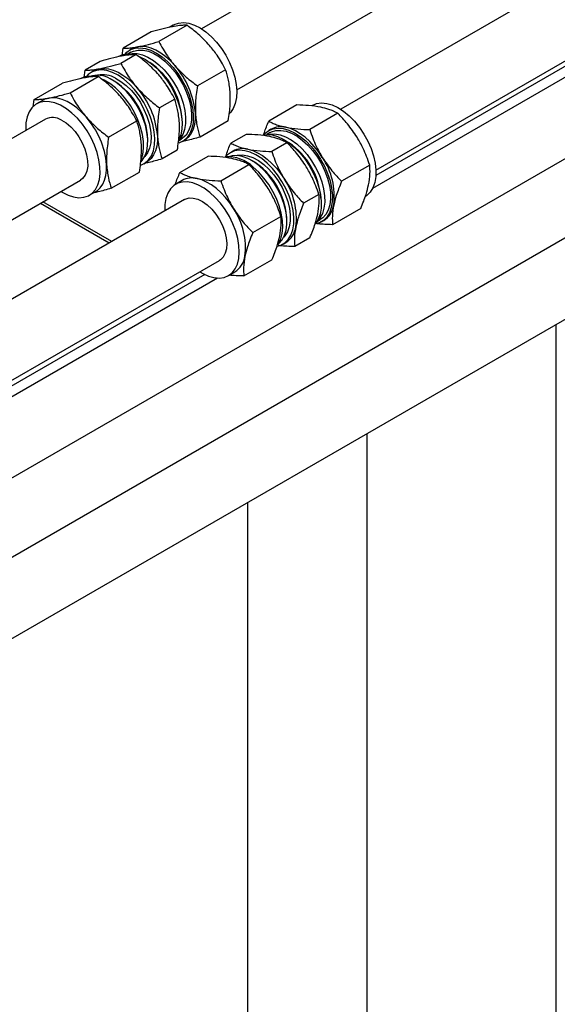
# Model space of a CAD drawing. Header units: millimetres. Extents: x 0 to 25230, y 0 to 17820.
# Tile 53 of 244: x 7347 to 7500, y 9968 to 10249. Entities that reach past the tile are written whole.
import ezdxf

# ---------------------------------------------------------------- set-up
doc = ezdxf.new("R2010")
doc.units = ezdxf.units.MM
doc.linetypes.add('SLD-Sólida', pattern=[0])
doc.layers.add('REFERÊNCIAS', color=9, linetype='SLD-Sólida')

msp = doc.modelspace()

# ---------------------------------------------------------------- linework, layer by layer
at = {"color": 7, "linetype": 'SLD-Sólida', "lineweight": 25, "ltscale": 30}
for p, q in [((8646.85, 10966.35), (7398.92, 10245.94)), ((7408.92, 10228.62), (8656.85, 10949.03)), ((8686.45, 10943.49), (7438.52, 10223.08)), ((7448.52, 10205.76), (8696.45, 10926.17)), ((8646.85, 10892.86), (7447.58, 10200.54)), ((7342.12, 10116.56), (8656.85, 10875.54)), ((7777.81, 10345.46), (7331.1, 10087.58)), ((7342.12, 10070.84), (7787.81, 10328.13)), ((7394.78, 10246.98), (7386.78, 10242.36)), ((7390.83, 10247.04), (7389.64, 10246.35)), ((7384.57, 10245.07), (7376.56, 10240.45)), ((7376.29, 10238.35), (7376.56, 10240.45)), ((7380.3, 10238.62), (7375.97, 10236.12)), ((7378.81, 10239.28), (7377.92, 10238.76)), ((7379.08, 10240.25), (7378.46, 10239.9)), ((7370.09, 10236.71), (7365.76, 10234.21)), ((7361.5, 10227.76), (7369.5, 10232.38)), ((7365.49, 10232.16), (7365.76, 10234.21)), ((7368.27, 10234.02), (7367.5, 10233.57)), ((7405.74, 10234.34), (7397.74, 10229.72)), ((7351.28, 10225.85), (7359.29, 10230.48)), ((7371.17, 10231.34), (7370.56, 10231.63)), ((7374.04, 10231.08), (7373.51, 10231.38)), ((7351.01, 10223.77), (7351.28, 10225.85)), ((7353.8, 10225.66), (7351.94, 10224.59)), ((7391.26, 10225.98), (7386.93, 10223.48)), ((7426.04, 10224.3), (7418.03, 10219.68)), ((7430.43, 10224.18), (7430.16, 10224.02)), ((7437.69, 10221.92), (7429.69, 10217.3)), ((7354.44, 10220.26), (7291.51, 10183.93)), ((7372.46, 10215.13), (7380.46, 10219.75)), ((7406.49, 10219.79), (7398.48, 10215.17)), ((7411.56, 10215.94), (7407.23, 10213.44)), ((7418.41, 10216.42), (7417.51, 10215.9)), ((7418.67, 10217.39), (7418.06, 10217.04)), ((7383.61, 10213.89), (7383.61, 10214.5)), ((7392.38, 10214.12), (7393.1, 10214.53)), ((7393.46, 10213.91), (7394.07, 10214.27)), ((7423.21, 10213.56), (7418.89, 10211.06)), ((7392.01, 10211.43), (7387.68, 10208.94)), ((7392.75, 10205.08), (7400.76, 10209.7)), ((7407.87, 10211.16), (7407.1, 10210.71)), ((7382.5, 10207.59), (7383.27, 10208.04)), ((7404.41, 10202.7), (7412.41, 10207.32)), ((7413.64, 10208.22), (7413.11, 10208.52)), ((7446.78, 10207.19), (7438.78, 10202.57)), ((7373.2, 10200.58), (7381.21, 10205.2)), ((7311.51, 10172.38), (7364.44, 10202.94)), ((7393.39, 10202.8), (7391.54, 10201.73)), ((7366.94, 10198.61), (7368.8, 10199.68)), ((7432.3, 10198.83), (7427.97, 10196.33)), ((7394.04, 10197.4), (7331.1, 10161.07)), ((7444.21, 10194.84), (7436.21, 10190.22)), ((7413.5, 10187.98), (7421.5, 10192.6)), ((7423.21, 10191.03), (7423.21, 10191.64)), ((7431.8, 10191.15), (7432.7, 10191.67)), ((7433.05, 10191.05), (7433.67, 10191.41)), ((7422.09, 10184.73), (7422.87, 10185.18)), ((7429.74, 10186.49), (7425.41, 10183.99)), ((7342.12, 10144.33), (7404.04, 10180.08)), ((7410.93, 10175.63), (7418.93, 10180.25)), ((7406.54, 10175.75), (7408.39, 10176.82)), ((7403.44, 10175.05), (7342.12, 10139.65))]:
    msp.add_line(p, q, dxfattribs=at)
at = {"color": 7, "linetype": 'SLD-Sólida', "lineweight": 25, "ltscale": 30, "flags": 128}
for points in [[(7390.83, 10247.04), (7391.1, 10247.18), (7392.36, 10247.62), (7393.77, 10247.74), (7395.29, 10247.54), (7396.88, 10247.02), (7398.5, 10246.2), (7400.11, 10245.09), (7401.69, 10243.73), (7403.18, 10242.14), (7404.57, 10240.36), (7405.8, 10238.43), (7406.87, 10236.39), (7407.73, 10234.31), (7408.37, 10232.21), (7408.77, 10230.16), (7408.93, 10228.21), (7408.85, 10226.38), (7408.51, 10224.74), (7407.94, 10223.32), (7407.14, 10222.14), (7406.9, 10221.88)], [(7377.04, 10238.68), (7377.62, 10239.29), (7378.72, 10240.04), (7379.99, 10240.48), (7381.4, 10240.6), (7382.91, 10240.39), (7384.5, 10239.88), (7386.12, 10239.06), (7387.74, 10237.95), (7389.31, 10236.59), (7390.81, 10234.99), (7392.19, 10233.21), (7393.43, 10231.28), (7394.49, 10229.25), (7395.35, 10227.16), (7395.99, 10225.07), (7396.4, 10223.02), (7396.56, 10221.06), (7396.47, 10219.24), (7396.14, 10217.6), (7395.57, 10216.17), (7394.77, 10215), (7393.76, 10214.11), (7392.58, 10213.51), (7392.4, 10213.46)], [(7380.72, 10240.86), (7379.62, 10240.52), (7379.08, 10240.25)], [(7391.31, 10235.49), (7390.03, 10236.85), (7388.69, 10238.04), (7387.32, 10239.05), (7385.93, 10239.86), (7384.55, 10240.45), (7383.21, 10240.82), (7381.93, 10240.95), (7380.72, 10240.86)], [(7378.2, 10238.76), (7379.14, 10238.94), (7380.56, 10238.92), (7382.08, 10238.58), (7383.65, 10237.93), (7385.23, 10236.98), (7386.79, 10235.76), (7388.29, 10234.3), (7389.69, 10232.63), (7390.96, 10230.8), (7392.06, 10228.85), (7392.97, 10226.82), (7393.66, 10224.78), (7394.13, 10222.76), (7394.35, 10220.82), (7394.32, 10219), (7394.04, 10217.36), (7393.53, 10215.93), (7392.78, 10214.74), (7392.48, 10214.4)], [(7378.81, 10239.28), (7379.53, 10239.62), (7380.83, 10239.92), (7382.25, 10239.9), (7383.77, 10239.56), (7385.34, 10238.91), (7386.93, 10237.96), (7388.49, 10236.74), (7389.99, 10235.28), (7391.39, 10233.61), (7392.65, 10231.78), (7393.75, 10229.82), (7394.66, 10227.8), (7395.36, 10225.75), (7395.82, 10223.74), (7396.04, 10221.8), (7396.01, 10219.98), (7395.74, 10218.34), (7395.22, 10216.9), (7394.48, 10215.72), (7393.52, 10214.81), (7393.1, 10214.53)], [(7380.88, 10238.21), (7381.32, 10238.04), (7382.94, 10237.22), (7384.56, 10236.11), (7386.13, 10234.75), (7387.63, 10233.16), (7389.01, 10231.37), (7390.25, 10229.45), (7391.31, 10227.41), (7392.17, 10225.33), (7392.81, 10223.23), (7393.22, 10221.18), (7393.38, 10219.22), (7393.29, 10217.4), (7392.96, 10215.76), (7392.42, 10214.4)], [(7381.5, 10207.15), (7381.62, 10207.19), (7382.8, 10207.78), (7383.81, 10208.67), (7384.61, 10209.85), (7385.18, 10211.27), (7385.51, 10212.91), (7385.6, 10214.73), (7385.44, 10216.69), (7385.03, 10218.74), (7384.39, 10220.84), (7383.53, 10222.92), (7382.47, 10224.96), (7381.23, 10226.88), (7379.85, 10228.67), (7378.35, 10230.26), (7376.78, 10231.62), (7375.16, 10232.73), (7373.54, 10233.55), (7371.95, 10234.07), (7370.44, 10234.27), (7369.03, 10234.15), (7367.76, 10233.71), (7366.66, 10232.97), (7366.08, 10232.35)], [(7368.27, 10234.02), (7368.82, 10234.29), (7369.92, 10234.62)], [(7369.92, 10234.62), (7371.13, 10234.72), (7372.41, 10234.58), (7373.75, 10234.22), (7375.13, 10233.63), (7376.51, 10232.82), (7377.89, 10231.81), (7379.23, 10230.61), (7380.51, 10229.26)], [(7374.41, 10231.94), (7375.95, 10231.02), (7377.47, 10229.83), (7378.92, 10228.39), (7380.27, 10226.76), (7381.48, 10224.96), (7382.52, 10223.05), (7383.37, 10221.08), (7384.01, 10219.09), (7384.41, 10217.14), (7384.56, 10215.28), (7384.47, 10213.56), (7384.13, 10212.02), (7383.56, 10210.7), (7382.76, 10209.64), (7382.71, 10209.58)], [(7381.66, 10208.49), (7381.74, 10208.69), (7382.19, 10210.23), (7382.41, 10211.97), (7382.37, 10213.86), (7382.08, 10215.87), (7381.56, 10217.95), (7380.81, 10220.05), (7379.84, 10222.11), (7378.69, 10224.1), (7377.38, 10225.96), (7375.93, 10227.65), (7374.39, 10229.13), (7372.79, 10230.37), (7371.17, 10231.34)], [(7381.67, 10208.13), (7382.03, 10208.53), (7382.77, 10209.72), (7383.29, 10211.15), (7383.56, 10212.79), (7383.59, 10214.61), (7383.37, 10216.55), (7382.91, 10218.57), (7382.21, 10220.61), (7381.3, 10222.64), (7380.2, 10224.59), (7378.94, 10226.42), (7377.54, 10228.09), (7376.04, 10229.55), (7374.48, 10230.77), (7372.89, 10231.72)], [(7366.03, 10220.9), (7364.75, 10222.26), (7363.41, 10223.45), (7362.04, 10224.46), (7360.65, 10225.27), (7359.27, 10225.86), (7357.93, 10226.23), (7356.65, 10226.36), (7355.44, 10226.26)], [(7358.79, 10224.2), (7357.18, 10224.87), (7355.63, 10225.23), (7354.16, 10225.27), (7352.82, 10224.99), (7351.63, 10224.39), (7350.63, 10223.5), (7349.83, 10222.33), (7349.26, 10220.9), (7348.92, 10219.26), (7348.84, 10217.44), (7348.85, 10217.03)], [(7355.44, 10226.26), (7354.34, 10225.93), (7353.8, 10225.66)], [(7358.85, 10199.71), (7359.27, 10199.45), (7360.9, 10198.62), (7362.48, 10198.11), (7364, 10197.91), (7365.41, 10198.03), (7366.68, 10198.46), (7367.77, 10199.21), (7368.68, 10200.25), (7369.37, 10201.55), (7369.82, 10203.09), (7370.03, 10204.82), (7369.99, 10206.72), (7369.71, 10208.73), (7369.19, 10210.81), (7368.43, 10212.9), (7367.47, 10214.97), (7366.32, 10216.96), (7365, 10218.82), (7363.56, 10220.51), (7362.02, 10221.99), (7360.42, 10223.23), (7358.79, 10224.2), (7358.79, 10224.2)], [(7430.43, 10224.18), (7430.43, 10224.18), (7431.67, 10224.69), (7433.05, 10224.88), (7434.54, 10224.75), (7436.11, 10224.3), (7437.73, 10223.55), (7439.35, 10222.51), (7440.94, 10221.2), (7442.46, 10219.65), (7443.87, 10217.91), (7445.14, 10216.01), (7446.24, 10214), (7447.15, 10211.92), (7447.84, 10209.82), (7448.3, 10207.76), (7448.52, 10205.77), (7448.49, 10203.92), (7448.21, 10202.23), (7447.69, 10200.76), (7446.94, 10199.52), (7445.98, 10198.57), (7445.43, 10198.2)], [(7394.07, 10214.27), (7394.52, 10214.56), (7395.37, 10215.34), (7396.07, 10216.32), (7396.6, 10217.48), (7396.97, 10218.82), (7397.16, 10220.3), (7397.16, 10221.9)], [(7359.01, 10220), (7360.35, 10219.17), (7361.66, 10218.07), (7362.89, 10216.73), (7364, 10215.21), (7364.94, 10213.56), (7365.68, 10211.83), (7366.2, 10210.1), (7366.47, 10208.42), (7366.49, 10206.86), (7366.25, 10205.47), (7365.77, 10204.3), (7365.06, 10203.39), (7364.44, 10202.94)], [(7433.28, 10209.39), (7432.2, 10211.01), (7431, 10212.52), (7429.73, 10213.89), (7428.4, 10215.1), (7427.02, 10216.12), (7425.64, 10216.95), (7424.26, 10217.56), (7422.91, 10217.94)], [(7386.36, 10215.66), (7386.36, 10214.06), (7386.17, 10212.58), (7385.8, 10211.25), (7385.27, 10210.08), (7384.57, 10209.1), (7383.72, 10208.32), (7383.27, 10208.04)], [(7416.21, 10215.74), (7417.49, 10215.9), (7418.98, 10215.77), (7420.56, 10215.32), (7422.17, 10214.57), (7423.8, 10213.53), (7425.38, 10212.22), (7426.9, 10210.67), (7428.31, 10208.93), (7429.58, 10207.03), (7430.69, 10205.02), (7431.59, 10202.94), (7432.29, 10200.84), (7432.75, 10198.78), (7432.96, 10196.79), (7432.93, 10194.94), (7432.65, 10193.25), (7432.13, 10191.78), (7431.41, 10190.58)], [(7416.63, 10215.82), (7417, 10216.23), (7418.06, 10217.04), (7419.29, 10217.55), (7420.67, 10217.74), (7422.17, 10217.61), (7423.74, 10217.16), (7425.36, 10216.41), (7426.98, 10215.36), (7428.56, 10214.05), (7430.08, 10212.51), (7431.49, 10210.77), (7432.77, 10208.87), (7433.87, 10206.85), (7434.78, 10204.77), (7435.47, 10202.68), (7435.93, 10200.61), (7436.14, 10198.63), (7436.11, 10196.77), (7435.83, 10195.09), (7435.31, 10193.61), (7434.56, 10192.38), (7433.6, 10191.42), (7432.46, 10190.76), (7431.29, 10190.43)], [(7417.8, 10215.9), (7418.37, 10216.03), (7419.77, 10216.1), (7421.26, 10215.84), (7422.82, 10215.27), (7424.41, 10214.4), (7425.98, 10213.25), (7427.5, 10211.85), (7428.93, 10210.24), (7430.23, 10208.44), (7431.38, 10206.52), (7432.34, 10204.51), (7433.1, 10202.46), (7433.62, 10200.43), (7433.91, 10198.47), (7433.95, 10196.61), (7433.74, 10194.92), (7433.29, 10193.43), (7432.6, 10192.17), (7431.94, 10191.4)], [(7418.41, 10216.42), (7418.81, 10216.62), (7420.07, 10217.01), (7421.46, 10217.07), (7422.96, 10216.82), (7424.52, 10216.25), (7426.1, 10215.38), (7427.67, 10214.23), (7429.19, 10212.83), (7430.62, 10211.21), (7431.93, 10209.42), (7433.07, 10207.5), (7434.04, 10205.49), (7434.79, 10203.44), (7435.32, 10201.41), (7435.6, 10199.44), (7435.64, 10197.59), (7435.43, 10195.9), (7434.98, 10194.41), (7434.3, 10193.15), (7433.4, 10192.16), (7432.7, 10191.67)], [(7420.51, 10184.14), (7421.5, 10184.43), (7422.64, 10185.1), (7423.6, 10186.05), (7424.35, 10187.29), (7424.87, 10188.76), (7425.15, 10190.45), (7425.18, 10192.3), (7424.97, 10194.29), (7424.51, 10196.35), (7423.82, 10198.45), (7422.91, 10200.53), (7421.8, 10202.54), (7420.53, 10204.44), (7419.12, 10206.18), (7417.6, 10207.73), (7416.02, 10209.03), (7414.4, 10210.08), (7412.78, 10210.83), (7411.21, 10211.28), (7409.71, 10211.41), (7408.33, 10211.22), (7407.1, 10210.71), (7406.04, 10209.9), (7405.68, 10209.5)], [(7415.22, 10207.04), (7413.65, 10208.19), (7412.07, 10209.06), (7410.51, 10209.63), (7409.01, 10209.89), (7407.62, 10209.82), (7406.69, 10209.57)], [(7408.93, 10209.89), (7409.24, 10209.97), (7410.58, 10210.07), (7412.02, 10209.85), (7413.53, 10209.31), (7415.07, 10208.48), (7416.6, 10207.36)], [(7412.11, 10211.7), (7413.46, 10211.32), (7414.84, 10210.71), (7416.22, 10209.89), (7417.6, 10208.86), (7418.93, 10207.65), (7420.2, 10206.28), (7421.39, 10204.77), (7422.48, 10203.15)], [(7368.8, 10199.68), (7369.24, 10199.97), (7370.09, 10200.74), (7370.79, 10201.72), (7371.32, 10202.89), (7371.69, 10204.23), (7371.88, 10205.71), (7371.88, 10207.3)], [(7415.65, 10206.81), (7414.12, 10207.93), (7413.64, 10208.22)], [(7420.91, 10184.94), (7420.95, 10184.98), (7421.85, 10185.96), (7422.53, 10187.22), (7422.98, 10188.71), (7423.19, 10190.4), (7423.15, 10192.26), (7422.87, 10194.22), (7422.34, 10196.25), (7421.59, 10198.3), (7420.62, 10200.31), (7419.48, 10202.23), (7418.17, 10204.03), (7416.74, 10205.64), (7415.22, 10207.04)], [(7416.6, 10207.36), (7418.07, 10206), (7419.46, 10204.42), (7420.72, 10202.67), (7421.82, 10200.79), (7422.73, 10198.84), (7423.43, 10196.85), (7423.91, 10194.88), (7424.14, 10192.99), (7424.12, 10191.22), (7423.86, 10189.62), (7423.36, 10188.23), (7422.63, 10187.08), (7422.3, 10186.72)], [(7420.66, 10184.54), (7420.82, 10184.8), (7421.46, 10186.16), (7421.86, 10187.74), (7422.02, 10189.52), (7421.92, 10191.45), (7421.59, 10193.48), (7421.01, 10195.56), (7420.21, 10197.65), (7419.2, 10199.71), (7418.01, 10201.67), (7416.66, 10203.5), (7415.19, 10205.14), (7413.64, 10206.57)], [(7401.26, 10199.43), (7399.65, 10200.61), (7398.03, 10201.51), (7396.43, 10202.12), (7394.89, 10202.41), (7393.45, 10202.37), (7392.14, 10202.02), (7390.99, 10201.36), (7390.03, 10200.4), (7389.28, 10199.17), (7388.76, 10197.7), (7388.48, 10196.01), (7388.45, 10194.17)], [(7408, 10194.79), (7406.92, 10196.42), (7405.73, 10197.92), (7404.45, 10199.29), (7403.12, 10200.5), (7401.74, 10201.53), (7400.36, 10202.35), (7398.98, 10202.96), (7397.63, 10203.35)], [(7398.45, 10176.85), (7399.24, 10176.38), (7400.85, 10175.62), (7402.43, 10175.18), (7403.92, 10175.05), (7405.3, 10175.24), (7406.54, 10175.75), (7407.59, 10176.56), (7408.45, 10177.66), (7409.09, 10179.01), (7409.49, 10180.6), (7409.64, 10182.38), (7409.55, 10184.3), (7409.21, 10186.33), (7408.63, 10188.42), (7407.83, 10190.51), (7406.82, 10192.56), (7405.63, 10194.53), (7404.29, 10196.35), (7402.82, 10198), (7401.26, 10199.43)], [(7394.04, 10197.4), (7394.27, 10197.52), (7395.34, 10197.83), (7396.55, 10197.82), (7397.84, 10197.48), (7399.18, 10196.82), (7400.52, 10195.87)], [(7400.52, 10195.87), (7401.8, 10194.66), (7402.98, 10193.24), (7404.02, 10191.65), (7404.88, 10189.96), (7405.53, 10188.23), (7405.94, 10186.51), (7406.11, 10184.88), (7406.01, 10183.38), (7405.67, 10182.08), (7405.09, 10181.02), (7404.28, 10180.24), (7404.04, 10180.08)]]:
    msp.add_lwpolyline(points, dxfattribs=at)
at = {"color": 7, "linetype": 'SLD-Sólida', "lineweight": 25, "ltscale": 900}
for centre, radius, start, end in [((7378.04, 10233.04), 5.73, 81.0786, 118.8768), ((7372.48, 10219.12), 20.86, 4.1439, 55.8508), ((7373.58, 10219.8), 23.67, 5.0826, 41.5149), ((7367.12, 10226.52), 5.92, 80.511, 118.2852), ((7369.17, 10225.42), 7.32, 59.4361, 106.4944), ((7370.83, 10225.8), 7.11, 59.719, 101.8402), ((7363.01, 10213.66), 20.61, 2.3422, 57.6524), ((7362.78, 10213.57), 23.67, 5.0826, 41.5149), ((7356.49, 10215.96), 4.76, 57.9721, 115.4813), ((7348.3, 10205.21), 23.67, 5.0826, 41.5149), ((7421.5, 10212.19), 5.92, 76.1854, 118.5094), ((7412.07, 10196.26), 20.87, 4.1502, 55.8445), ((7406.46, 10199.33), 10.2, 45.2903, 94.4341), ((7410.7, 10205.96), 5.92, 76.1854, 118.5094), ((7402.17, 10190.63), 21.06, 2.7668, 50.2314), ((7416.91, 10198.28), 19.79, 352.9405, 34.1437), ((7396.22, 10197.6), 5.92, 76.1854, 118.5094), ((7406.11, 10192.05), 19.79, 352.9405, 34.1437), ((7430.22, 10196.79), 6.39, 302.6623, 351.5129), ((7391.63, 10183.69), 19.79, 352.9405, 34.1437), ((7419.52, 10190.49), 6.28, 302.2113, 351.9639), ((7404.94, 10182.2), 6.39, 302.6623, 351.5129)]:
    msp.add_arc(centre, radius, start, end, dxfattribs=at)
at = {"color": 7, "linetype": 'SLD-Sólida', "lineweight": 25, "ltscale": 30}
for points, knots in [([(7390.62, 10246.57), (7389.64, 10246.36), (7387.8, 10245.98), (7385.59, 10245.36), (7384.57, 10245.07)], [0, 0, 0, 0, 0.535251, 1, 1, 1, 1]), ([(7394.78, 10246.98), (7394.44, 10246.98), (7393.78, 10246.98), (7392.45, 10246.88), (7391.31, 10246.68), (7390.62, 10246.57)], [0, 0, 0, 0, 0.303074, 0.582113, 1, 1, 1, 1]), ([(7401.21, 10241.21), (7400.16, 10242.32), (7398.2, 10244.4), (7395.86, 10246.16), (7394.78, 10246.98)], [0, 0, 0, 0, 0.535251, 1, 1, 1, 1]), ([(7376.56, 10240.45), (7376.9, 10240.45), (7377.56, 10240.45), (7378.89, 10240.55), (7380.04, 10240.74), (7380.72, 10240.86)], [0, 0, 0, 0, 0.303074, 0.582113, 1, 1, 1, 1]), ([(7380.72, 10240.86), (7381.7, 10241.06), (7383.54, 10241.44), (7385.75, 10242.07), (7386.78, 10242.36)], [0, 0, 0, 0, 0.535251, 1, 1, 1, 1]), ([(7386.78, 10242.36), (7387.16, 10241.64), (7387.88, 10240.25), (7389.34, 10237.93), (7390.57, 10236.41), (7391.31, 10235.49)], [0, 0, 0, 0, 0.303074, 0.582113, 1, 1, 1, 1]), ([(7405.74, 10234.34), (7405.36, 10235.06), (7404.63, 10236.44), (7403.18, 10238.77), (7401.95, 10240.29), (7401.21, 10241.21)], [0, 0, 0, 0, 0.303074, 0.582113, 1, 1, 1, 1]), ([(7376.14, 10238.21), (7375.16, 10238.01), (7373.33, 10237.62), (7371.12, 10237), (7370.09, 10236.71)], [0, 0, 0, 0, 0.535251, 1, 1, 1, 1]), ([(7380.3, 10238.62), (7379.96, 10238.62), (7379.3, 10238.62), (7377.97, 10238.52), (7376.83, 10238.33), (7376.14, 10238.21)], [0, 0, 0, 0, 0.303074, 0.582113, 1, 1, 1, 1]), ([(7386.73, 10232.85), (7385.68, 10233.96), (7383.72, 10236.04), (7381.39, 10237.8), (7380.3, 10238.62)], [0, 0, 0, 0, 0.535251, 1, 1, 1, 1]), ([(7369.92, 10234.62), (7370.9, 10234.83), (7372.74, 10235.21), (7374.95, 10235.83), (7375.97, 10236.12)], [0, 0, 0, 0, 0.535251, 1, 1, 1, 1]), ([(7375.97, 10236.12), (7376.35, 10235.4), (7377.08, 10234.02), (7378.54, 10231.7), (7379.77, 10230.17), (7380.51, 10229.26)], [0, 0, 0, 0, 0.303074, 0.582113, 1, 1, 1, 1]), ([(7391.31, 10235.49), (7392.36, 10234.38), (7394.32, 10232.3), (7396.65, 10230.54), (7397.74, 10229.72)], [0, 0, 0, 0, 0.535251, 1, 1, 1, 1]), ([(7365.34, 10231.98), (7364.36, 10231.77), (7362.53, 10231.39), (7360.32, 10230.76), (7359.29, 10230.48)], [0, 0, 0, 0, 0.535251, 1, 1, 1, 1]), ([(7369.5, 10232.38), (7369.16, 10232.38), (7368.5, 10232.38), (7367.17, 10232.28), (7366.03, 10232.09), (7365.34, 10231.98)], [0, 0, 0, 0, 0.303074, 0.582113, 1, 1, 1, 1]), ([(7365.76, 10234.21), (7366.1, 10234.21), (7366.76, 10234.21), (7368.09, 10234.31), (7369.23, 10234.51), (7369.92, 10234.62)], [0, 0, 0, 0, 0.303074, 0.582113, 1, 1, 1, 1]), ([(7375.93, 10226.61), (7374.88, 10227.73), (7372.92, 10229.81), (7370.59, 10231.57), (7369.5, 10232.38)], [0, 0, 0, 0, 0.535251, 1, 1, 1, 1]), ([(7391.26, 10225.98), (7390.88, 10226.7), (7390.15, 10228.08), (7388.7, 10230.41), (7387.47, 10231.93), (7386.73, 10232.85)], [0, 0, 0, 0, 0.303074, 0.582113, 1, 1, 1, 1]), ([(7407.06, 10227.61), (7406.94, 10228.9), (7406.71, 10231.3), (7406.05, 10233.38), (7405.74, 10234.34)], [0, 0, 0, 0, 0.535251, 1, 1, 1, 1]), ([(7380.51, 10229.26), (7381.56, 10228.14), (7383.52, 10226.06), (7385.85, 10224.3), (7386.93, 10223.48)], [0, 0, 0, 0, 0.535251, 1, 1, 1, 1]), ([(7397.74, 10229.72), (7397.61, 10228.9), (7397.37, 10227.34), (7397.12, 10224.7), (7397.15, 10222.95), (7397.16, 10221.9)], [0, 0, 0, 0, 0.3030737, 0.5821129, 1, 1, 1, 1]), ([(7355.44, 10226.26), (7356.42, 10226.47), (7358.26, 10226.85), (7360.47, 10227.47), (7361.5, 10227.76)], [0, 0, 0, 0, 0.535251, 1, 1, 1, 1]), ([(7361.5, 10227.76), (7361.88, 10227.04), (7362.6, 10225.66), (7364.06, 10223.34), (7365.29, 10221.81), (7366.03, 10220.9)], [0, 0, 0, 0, 0.303074, 0.582113, 1, 1, 1, 1]), ([(7380.46, 10219.75), (7380.08, 10220.47), (7379.35, 10221.85), (7377.9, 10224.17), (7376.67, 10225.7), (7375.93, 10226.61)], [0, 0, 0, 0, 0.303074, 0.582113, 1, 1, 1, 1]), ([(7406.49, 10219.79), (7406.61, 10220.61), (7406.86, 10222.17), (7407.11, 10224.81), (7407.08, 10226.56), (7407.06, 10227.61)], [0, 0, 0, 0, 0.303074, 0.582113, 1, 1, 1, 1]), ([(7351.28, 10225.85), (7351.63, 10225.85), (7352.28, 10225.86), (7353.61, 10225.96), (7354.76, 10226.15), (7355.44, 10226.26)], [0, 0, 0, 0, 0.303074, 0.582113, 1, 1, 1, 1]), ([(7392.58, 10219.25), (7392.46, 10220.54), (7392.23, 10222.95), (7391.57, 10225.02), (7391.26, 10225.98)], [0, 0, 0, 0, 0.535251, 1, 1, 1, 1]), ([(7432.81, 10223.65), (7431.7, 10223.84), (7429.62, 10224.18), (7427.17, 10224.26), (7426.04, 10224.3)], [0, 0, 0, 0, 0.535251, 1, 1, 1, 1]), ([(7437.69, 10221.92), (7437.28, 10222.13), (7436.48, 10222.54), (7434.92, 10223.15), (7433.6, 10223.47), (7432.81, 10223.65)], [0, 0, 0, 0, 0.303074, 0.582113, 1, 1, 1, 1]), ([(7366.03, 10220.9), (7367.08, 10219.78), (7369.04, 10217.7), (7371.37, 10215.94), (7372.46, 10215.13)], [0, 0, 0, 0, 0.535251, 1, 1, 1, 1]), ([(7386.93, 10223.48), (7386.81, 10222.67), (7386.57, 10221.1), (7386.32, 10218.46), (7386.34, 10216.71), (7386.36, 10215.66)], [0, 0, 0, 0, 0.303074, 0.582113, 1, 1, 1, 1]), ([(7397.16, 10221.9), (7397.29, 10220.61), (7397.52, 10218.21), (7398.18, 10216.13), (7398.48, 10215.17)], [0, 0, 0, 0, 0.535251, 1, 1, 1, 1]), ([(7443.18, 10215.1), (7442.3, 10216.4), (7440.66, 10218.84), (7438.63, 10220.94), (7437.69, 10221.92)], [0, 0, 0, 0, 0.535251, 1, 1, 1, 1]), ([(7381.78, 10213.02), (7381.66, 10214.31), (7381.43, 10216.71), (7380.77, 10218.78), (7380.46, 10219.75)], [0, 0, 0, 0, 0.535251, 1, 1, 1, 1]), ([(7392.01, 10211.43), (7392.14, 10212.25), (7392.38, 10213.81), (7392.63, 10216.45), (7392.6, 10218.21), (7392.58, 10219.25)], [0, 0, 0, 0, 0.303074, 0.582113, 1, 1, 1, 1]), ([(7416.56, 10215.66), (7416.63, 10215.92), (7416.98, 10217.2), (7417.57, 10218.58), (7418.03, 10219.68)], [0, 0, 0, 0, 0.209587, 1, 1, 1, 1]), ([(7418.03, 10219.68), (7418.45, 10219.47), (7419.24, 10219.06), (7420.81, 10218.44), (7422.12, 10218.13), (7422.91, 10217.94)], [0, 0, 0, 0, 0.303074, 0.582113, 1, 1, 1, 1]), ([(7422.91, 10217.94), (7424.03, 10217.76), (7426.1, 10217.41), (7428.55, 10217.33), (7429.69, 10217.3)], [0, 0, 0, 0, 0.535251, 1, 1, 1, 1]), ([(7372.46, 10215.13), (7372.33, 10214.31), (7372.09, 10212.75), (7371.84, 10210.1), (7371.87, 10208.35), (7371.88, 10207.3)], [0, 0, 0, 0, 0.303074, 0.582113, 1, 1, 1, 1]), ([(7386.36, 10215.66), (7386.48, 10214.38), (7386.72, 10211.97), (7387.38, 10209.9), (7387.68, 10208.94)], [0, 0, 0, 0, 0.535251, 1, 1, 1, 1]), ([(7398.48, 10215.17), (7397.82, 10214.98), (7396.53, 10214.62), (7394.88, 10214.19), (7394, 10214.01), (7393.62, 10213.93)], [0, 0, 0, 0, 0.385249, 0.739947, 1, 1, 1, 1]), ([(7418.33, 10215.3), (7417.22, 10215.48), (7415.14, 10215.82), (7412.7, 10215.9), (7411.56, 10215.94)], [0, 0, 0, 0, 0.535251, 1, 1, 1, 1]), ([(7423.21, 10213.56), (7422.8, 10213.77), (7422.01, 10214.18), (7420.44, 10214.79), (7419.12, 10215.11), (7418.33, 10215.3)], [0, 0, 0, 0, 0.303074, 0.582113, 1, 1, 1, 1]), ([(7429.69, 10217.3), (7429.97, 10216.47), (7430.53, 10214.89), (7431.66, 10212.22), (7432.68, 10210.45), (7433.28, 10209.39)], [0, 0, 0, 0, 0.303074, 0.582113, 1, 1, 1, 1]), ([(7381.21, 10205.2), (7381.34, 10206.01), (7381.58, 10207.58), (7381.83, 10210.22), (7381.8, 10211.97), (7381.78, 10213.02)], [0, 0, 0, 0, 0.303074, 0.582113, 1, 1, 1, 1]), ([(7405.76, 10209.41), (7405.83, 10209.68), (7406.17, 10210.96), (7406.77, 10212.35), (7407.23, 10213.44)], [0, 0, 0, 0, 0.211875, 1, 1, 1, 1]), ([(7407.23, 10213.44), (7407.65, 10213.23), (7408.44, 10212.82), (7410.01, 10212.21), (7411.32, 10211.89), (7412.11, 10211.7)], [0, 0, 0, 0, 0.303074, 0.582113, 1, 1, 1, 1]), ([(7428.71, 10206.74), (7427.83, 10208.05), (7426.18, 10210.48), (7424.16, 10212.58), (7423.21, 10213.56)], [0, 0, 0, 0, 0.535251, 1, 1, 1, 1]), ([(7446.78, 10207.19), (7446.49, 10208.01), (7445.94, 10209.59), (7444.8, 10212.27), (7443.79, 10214.04), (7443.18, 10215.1)], [0, 0, 0, 0, 0.303074, 0.582113, 1, 1, 1, 1]), ([(7407.53, 10209.06), (7406.42, 10209.25), (7404.34, 10209.59), (7401.9, 10209.67), (7400.76, 10209.7)], [0, 0, 0, 0, 0.535251, 1, 1, 1, 1]), ([(7412.11, 10211.7), (7413.22, 10211.52), (7415.3, 10211.18), (7417.75, 10211.1), (7418.89, 10211.06)], [0, 0, 0, 0, 0.535251, 1, 1, 1, 1]), ([(7418.89, 10211.06), (7419.17, 10210.24), (7419.72, 10208.66), (7420.86, 10205.98), (7421.88, 10204.21), (7422.48, 10203.15)], [0, 0, 0, 0, 0.303074, 0.582113, 1, 1, 1, 1]), ([(7371.88, 10207.3), (7372.01, 10206.02), (7372.24, 10203.61), (7372.9, 10201.54), (7373.2, 10200.58)], [0, 0, 0, 0, 0.535251, 1, 1, 1, 1]), ([(7387.68, 10208.94), (7387.01, 10208.75), (7385.73, 10208.39), (7384, 10207.94), (7383.04, 10207.74), (7382.59, 10207.64)], [0, 0, 0, 0, 0.366136, 0.703236, 1, 1, 1, 1]), ([(7412.41, 10207.32), (7412, 10207.54), (7411.2, 10207.94), (7409.64, 10208.56), (7408.32, 10208.87), (7407.53, 10209.06)], [0, 0, 0, 0, 0.303074, 0.582113, 1, 1, 1, 1]), ([(7417.9, 10200.51), (7417.02, 10201.81), (7415.38, 10204.25), (7413.35, 10206.35), (7412.41, 10207.32)], [0, 0, 0, 0, 0.535251, 1, 1, 1, 1]), ([(7432.3, 10198.83), (7432.02, 10199.66), (7431.46, 10201.24), (7430.32, 10203.91), (7429.31, 10205.68), (7428.71, 10206.74)], [0, 0, 0, 0, 0.303074, 0.582113, 1, 1, 1, 1]), ([(7433.28, 10209.39), (7434.16, 10208.08), (7435.81, 10205.65), (7437.83, 10203.55), (7438.78, 10202.57)], [0, 0, 0, 0, 0.535251, 1, 1, 1, 1]), ([(7446.44, 10201.56), (7446.62, 10202.65), (7446.95, 10204.68), (7446.83, 10206.39), (7446.78, 10207.19)], [0, 0, 0, 0, 0.535251, 1, 1, 1, 1]), ([(7391.47, 10201.74), (7391.48, 10201.78), (7391.78, 10202.84), (7392.28, 10203.99), (7392.75, 10205.08)], [0, 0, 0, 0, 0.04187, 1, 1, 1, 1]), ([(7392.75, 10205.08), (7393.17, 10204.87), (7393.96, 10204.46), (7395.53, 10203.85), (7396.85, 10203.54), (7397.63, 10203.35)], [0, 0, 0, 0, 0.303074, 0.582113, 1, 1, 1, 1]), ([(7397.63, 10203.35), (7398.75, 10203.16), (7400.83, 10202.82), (7403.27, 10202.74), (7404.41, 10202.7)], [0, 0, 0, 0, 0.535251, 1, 1, 1, 1]), ([(7404.41, 10202.7), (7404.7, 10201.88), (7405.25, 10200.3), (7406.39, 10197.63), (7407.4, 10195.86), (7408, 10194.79)], [0, 0, 0, 0, 0.303074, 0.582113, 1, 1, 1, 1]), ([(7422.48, 10203.15), (7423.36, 10201.85), (7425.01, 10199.41), (7427.03, 10197.31), (7427.97, 10196.33)], [0, 0, 0, 0, 0.5352511, 1, 1, 1, 1]), ([(7438.78, 10202.57), (7438.48, 10201.86), (7437.93, 10200.51), (7437.12, 10198.23), (7436.76, 10196.74), (7436.54, 10195.85)], [0, 0, 0, 0, 0.303074, 0.582113, 1, 1, 1, 1]), ([(7444.21, 10194.84), (7444.5, 10195.55), (7445.06, 10196.9), (7445.86, 10199.18), (7446.23, 10200.67), (7446.44, 10201.56)], [0, 0, 0, 0, 0.303074, 0.582113, 1, 1, 1, 1]), ([(7373.2, 10200.58), (7372.54, 10200.39), (7371.25, 10200.03), (7369.52, 10199.58), (7368.56, 10199.38), (7368.11, 10199.29)], [0, 0, 0, 0, 0.366136, 0.703236, 1, 1, 1, 1]), ([(7421.5, 10192.6), (7421.21, 10193.42), (7420.66, 10195), (7419.52, 10197.67), (7418.51, 10199.45), (7417.9, 10200.51)], [0, 0, 0, 0, 0.303074, 0.582113, 1, 1, 1, 1]), ([(7431.97, 10193.21), (7432.14, 10194.29), (7432.47, 10196.32), (7432.36, 10198.04), (7432.3, 10198.83)], [0, 0, 0, 0, 0.535251, 1, 1, 1, 1]), ([(7427.97, 10196.33), (7427.68, 10195.63), (7427.13, 10194.27), (7426.32, 10192), (7425.96, 10190.51), (7425.74, 10189.61)], [0, 0, 0, 0, 0.303074, 0.582113, 1, 1, 1, 1]), ([(7436.54, 10195.85), (7436.37, 10194.76), (7436.04, 10192.73), (7436.15, 10191.02), (7436.21, 10190.22)], [0, 0, 0, 0, 0.535251, 1, 1, 1, 1]), ([(7408, 10194.79), (7408.88, 10193.49), (7410.53, 10191.05), (7412.55, 10188.95), (7413.5, 10187.98)], [0, 0, 0, 0, 0.535251, 1, 1, 1, 1]), ([(7429.74, 10186.49), (7430.03, 10187.19), (7430.58, 10188.55), (7431.39, 10190.82), (7431.75, 10192.31), (7431.97, 10193.21)], [0, 0, 0, 0, 0.303074, 0.582113, 1, 1, 1, 1]), ([(7421.16, 10186.97), (7421.34, 10188.06), (7421.67, 10190.09), (7421.56, 10191.8), (7421.5, 10192.6)], [0, 0, 0, 0, 0.535251, 1, 1, 1, 1]), ([(7436.21, 10190.22), (7435.47, 10190.25), (7434.05, 10190.3), (7432.48, 10190.4), (7431.72, 10190.52), (7431.54, 10190.55)], [0, 0, 0, 0, 0.453717, 0.871453, 1, 1, 1, 1]), ([(7413.5, 10187.98), (7413.21, 10187.27), (7412.65, 10185.92), (7411.85, 10183.64), (7411.48, 10182.15), (7411.27, 10181.26)], [0, 0, 0, 0, 0.303074, 0.582113, 1, 1, 1, 1]), ([(7425.74, 10189.61), (7425.57, 10188.53), (7425.24, 10186.49), (7425.35, 10184.78), (7425.41, 10183.99)], [0, 0, 0, 0, 0.535251, 1, 1, 1, 1]), ([(7418.93, 10180.25), (7419.22, 10180.96), (7419.78, 10182.31), (7420.59, 10184.59), (7420.95, 10186.08), (7421.16, 10186.97)], [0, 0, 0, 0, 0.303074, 0.582113, 1, 1, 1, 1]), ([(7425.41, 10183.99), (7424.67, 10184.01), (7423.25, 10184.06), (7421.66, 10184.16), (7420.88, 10184.29), (7420.69, 10184.32)], [0, 0, 0, 0, 0.449085, 0.862556, 1, 1, 1, 1]), ([(7411.27, 10181.26), (7411.09, 10180.17), (7410.76, 10178.14), (7410.88, 10176.42), (7410.93, 10175.63)], [0, 0, 0, 0, 0.535251, 1, 1, 1, 1]), ([(7410.93, 10175.63), (7410.19, 10175.66), (7408.78, 10175.71), (7407.38, 10175.79), (7406.78, 10175.88), (7406.76, 10175.88)], [0, 0, 0, 0, 0.515594, 0.9903, 1, 1, 1, 1])]:
    msp.add_open_spline(points, degree=3, knots=knots, dxfattribs=at)
at = {"layer": 'REFERÊNCIAS', "linetype": 'SLD-Sólida', "lineweight": 25, "ltscale": 30}
for p, q in [((8615.97, 10878.14), (7448.51, 10204.18)), ((7353.04, 10196.35), (7372.63, 10185.04)), ((7373.35, 10185.46), (7353.76, 10196.77)), ((7399.82, 10176.07), (7342.12, 10142.76)), ((7499.8, 9773.26), (7499.8, 10161.87)), ((7446.06, 9906.34), (7446.06, 10130.85)), ((7412.12, 9906.34), (7412.12, 10111.25))]:
    msp.add_line(p, q, dxfattribs=at)

doc.saveas('drawing.dxf')
